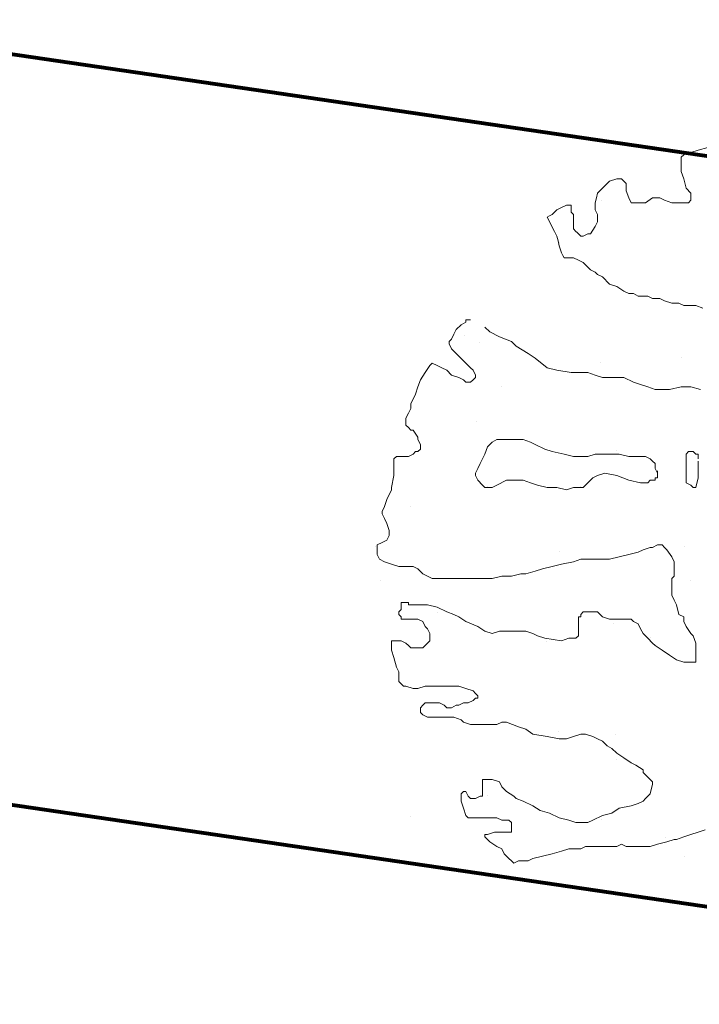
# Model space of a CAD drawing. Header units: millimetres. Extents: x -34570 to 24172, y 36800 to 73669.
# Tile 88 of 91: x 14355 to 16001, y 63950 to 66336. Entities that reach past the tile are written whole.
import ezdxf

# ---------------------------------------------------------------- set-up
doc = ezdxf.new("R2010")
doc.units = ezdxf.units.MM
doc.layers.add('Algemeen01', color=253, linetype='Continuous', lineweight=80)
doc.layers.add('Standard', color=253, linetype='Continuous', lineweight=9)

msp = doc.modelspace()

# ---------------------------------------------------------------- linework, layer by layer
at = {"layer": 'Algemeen01'}
for p, q in [((19211.94425, 65536.54571), (-5002.84244, 69087.7736)), ((17626.53885, 65769.05388), (176.48348, 68328.19777)), ((17626.53885, 65769.05388), (496.48348, 68281.26806)), ((17626.53885, 63949.79985), (1661.53885, 66291.15243))]:
    msp.add_line(p, q, dxfattribs=at)
at = {"layer": 'Standard'}
for p, q in [((15521.72985, 66077.73537), (15522.00753, 66077.08744)), ((15522.00753, 66077.08744), (15527.25753, 66076.33744)), ((15527.25753, 66076.33744), (15527.76969, 66076.8496)), ((15997.86848, 66019.85871), (15980.51691, 66014.07356)), ((16021.11848, 66025.64387), (15997.86848, 66019.85871)), ((15963.10285, 66008.2884), (15957.26691, 66002.50422)), ((15957.26691, 66002.50422), (15957.26691, 65996.60774)), ((15957.26691, 65996.60774), (15957.26691, 65985.03742)), ((15968.89191, 66014.07356), (15963.10285, 66008.2884)), ((15980.51691, 66014.07356), (15968.89191, 66014.07356)), ((15957.26691, 65985.03742), (15957.26691, 65967.68293)), ((15800.68098, 65950.32746), (15783.26691, 65944.43098)), ((15806.49348, 65950.32746), (15800.68098, 65950.32746)), ((15812.30598, 65950.32746), (15806.49348, 65950.32746)), ((15818.08723, 65944.43098), (15812.30598, 65950.32746)), ((15957.26691, 65967.68293), (15963.10285, 65950.32746)), ((15963.10285, 65950.32746), (15968.89191, 65927.07649)), ((15765.91535, 65927.07649), (15754.29035, 65915.50617)), ((15777.48566, 65938.6468), (15765.91535, 65927.07649)), ((15783.26691, 65944.43098), (15777.48566, 65938.6468)), ((15823.87629, 65938.6468), (15818.08723, 65944.43098)), ((15823.87629, 65921.29133), (15823.87629, 65938.6468)), ((15968.89191, 65927.07649), (15980.51691, 65915.50617)), ((15751.39582, 65903.88069), (15748.50129, 65892.2552)), ((15754.29035, 65915.50617), (15751.39582, 65903.88069)), ((15764.25753, 65897.83744), (15764.25753, 65897.83744)), ((15829.71613, 65903.82551), (15823.87629, 65921.29133)), ((15835.50129, 65892.2552), (15829.71613, 65903.82551)), ((15887.67707, 65903.82551), (15870.26691, 65892.2552)), ((15905.08723, 65903.82551), (15887.67707, 65903.82551)), ((15916.71223, 65898.04035), (15905.08723, 65903.82551)), ((15934.12629, 65892.2552), (15916.71223, 65898.04035)), ((15980.51691, 65898.04035), (15974.72785, 65892.2552)), ((15980.51691, 65915.50617), (15980.51691, 65898.04035)), ((15655.72004, 65874.89973), (15649.88019, 65869.11555)), ((15667.29035, 65880.68489), (15655.72004, 65874.89973)), ((15678.91535, 65886.47004), (15667.29035, 65880.68489)), ((15684.70441, 65886.47004), (15678.91535, 65886.47004)), ((15690.48566, 65886.47004), (15684.70441, 65886.47004)), ((15690.48566, 65874.89973), (15690.48566, 65886.47004)), ((15690.48566, 65869.11555), (15690.48566, 65874.89973)), ((15748.50129, 65892.2552), (15748.50129, 65874.89973)), ((15748.50129, 65874.89973), (15754.29035, 65863.33039)), ((15847.12629, 65892.2552), (15835.50129, 65892.2552)), ((15858.6966, 65892.2552), (15847.12629, 65892.2552)), ((15870.26691, 65892.2552), (15858.6966, 65892.2552)), ((15939.90754, 65892.2552), (15934.12629, 65892.2552)), ((15957.26691, 65892.2552), (15939.90754, 65892.2552)), ((15968.89191, 65892.2552), (15957.26691, 65892.2552)), ((15974.72785, 65892.2552), (15968.89191, 65892.2552)), ((15638.30988, 65860.38215), (15632.52473, 65857.43391)), ((15632.52473, 65857.43391), (15649.88019, 65822.61262)), ((15644.09504, 65863.33039), (15638.30988, 65860.38215)), ((15649.88019, 65869.11555), (15644.09504, 65863.33039)), ((15696.27473, 65863.33039), (15690.48566, 65869.11555)), ((15696.27473, 65851.64875), (15696.27473, 65863.33039)), ((15696.27473, 65845.8636), (15696.27473, 65851.64875)), ((15754.29035, 65863.33039), (15754.29035, 65845.8636)), ((15696.27473, 65840.07844), (15696.27473, 65845.8636)), ((15696.27473, 65834.29377), (15696.27473, 65840.07844)), ((15696.27473, 65828.5091), (15696.27473, 65834.29377)), ((15702.11066, 65822.61262), (15696.27473, 65828.5091)), ((15748.50129, 65834.29426), (15736.87629, 65816.82746)), ((15754.29035, 65845.8636), (15748.50129, 65834.29426)), ((15649.88019, 65822.61262), (15655.72004, 65811.04231)), ((15655.72004, 65811.04231), (15658.61457, 65799.47248)), ((15705.00519, 65819.72004), (15702.11066, 65822.61262)), ((15707.89973, 65816.82746), (15705.00519, 65819.72004)), ((15713.68098, 65811.04231), (15707.89973, 65816.82746)), ((15719.52473, 65811.04231), (15713.68098, 65811.04231)), ((15731.09504, 65816.82746), (15719.52473, 65811.04231)), ((15736.87629, 65816.82746), (15731.09504, 65816.82746)), ((15658.61457, 65799.47248), (15661.5091, 65787.90266)), ((15661.50753, 65796.58744), (15661.50753, 65796.58744)), ((15661.5091, 65787.90266), (15667.29035, 65770.43586)), ((15667.29035, 65770.43586), (15670.21223, 65764.65119)), ((15670.21223, 65764.65119), (15673.1341, 65758.86653)), ((15673.1341, 65758.86653), (15678.91535, 65758.86653)), ((15678.91535, 65758.86653), (15690.48566, 65758.86653)), ((15690.48566, 65758.86653), (15696.27473, 65758.86653)), ((15696.27473, 65758.86653), (15707.89973, 65753.08137)), ((15707.89973, 65753.08137), (15719.52473, 65747.29621)), ((15719.52473, 65747.29621), (15731.09504, 65735.61555)), ((15731.09504, 65735.61555), (15736.87629, 65729.83039)), ((15736.87629, 65729.83039), (15748.50129, 65724.04524)), ((15748.50129, 65724.04524), (15754.29035, 65718.26008)), ((15754.29035, 65718.26008), (15765.91535, 65712.47492)), ((15765.91535, 65712.47492), (15783.26691, 65695.12043)), ((15783.26691, 65695.12043), (15800.68098, 65689.33528)), ((15800.68098, 65689.33528), (15818.08723, 65677.65364)), ((15818.08723, 65677.65364), (15829.71613, 65671.86848)), ((15829.71613, 65671.86848), (15841.28644, 65671.86848)), ((15841.28644, 65671.86848), (15852.91144, 65666.0843)), ((15852.91144, 65666.0843), (15864.48176, 65666.0843)), ((15864.48176, 65666.0843), (15876.11066, 65666.0843)), ((15876.11066, 65666.0843), (15887.67707, 65660.29914)), ((15887.67707, 65660.29914), (15905.08723, 65660.29914)), ((15905.08723, 65660.29914), (15916.71223, 65654.51399)), ((15916.71223, 65654.51399), (15934.12629, 65648.6175)), ((15934.12629, 65648.6175), (15945.6966, 65648.6175)), ((15945.6966, 65648.6175), (15951.47785, 65648.6175)), ((15951.47785, 65648.6175), (15963.10285, 65642.83235)), ((15963.10285, 65642.83235), (15974.72785, 65642.83235)), ((15974.72785, 65642.83235), (15992.08723, 65642.83235)), ((15992.08723, 65642.83235), (16009.49348, 65637.04719)), ((15423.70832, 65596.44172), (15412.08332, 65584.87141)), ((15435.27863, 65602.33723), (15423.70832, 65596.44172)), ((15441.11848, 65608.12239), (15435.27863, 65608.12239)), ((15435.27863, 65608.12239), (15435.27863, 65602.33723)), ((15446.90754, 65608.12239), (15441.11848, 65608.12239)), ((15493.29816, 65579.08625), (15481.67316, 65590.65656)), ((15406.29816, 65573.3011), (15400.51301, 65561.62043)), ((15412.08332, 65584.87141), (15406.29816, 65573.3011)), ((15432.00753, 65570.83744), (15432.00753, 65570.83744)), ((15516.49348, 65567.51594), (15493.29816, 65579.08625)), ((15545.52473, 65555.83528), (15516.49348, 65567.51594)), ((15400.51301, 65561.62043), (15394.67316, 65555.83528)), ((15394.67316, 65555.83528), (15394.67316, 65550.05012)), ((15394.67316, 65550.05012), (15400.51301, 65538.47981)), ((15468.75753, 65552.83744), (15468.75753, 65552.83744)), ((15557.09504, 65544.26496), (15545.52473, 65555.83528)), ((15586.1341, 65526.91047), (15557.09504, 65544.26496)), ((15400.51301, 65538.47981), (15406.29816, 65532.69465)), ((15406.29816, 65532.69465), (15435.27863, 65503.65852)), ((15603.48957, 65515.34016), (15586.1341, 65526.91047)), ((15957.75753, 65517.58744), (15957.75753, 65517.58744)), ((15348.28254, 65497.87336), (15336.71223, 65480.51887)), ((15354.12238, 65503.65852), (15348.28254, 65497.87336)), ((15365.69269, 65497.87336), (15354.12238, 65503.65852)), ((15377.31769, 65492.08918), (15365.69269, 65497.87336)), ((15435.27863, 65503.65852), (15446.90754, 65492.08918)), ((15632.52473, 65492.08918), (15603.48957, 65515.34016)), ((15760.50753, 65504.08744), (15760.50753, 65504.08744)), ((15336.71223, 65480.51887), (15325.08723, 65463.05305)), ((15388.88801, 65486.30403), (15377.31769, 65492.08918)), ((15400.51301, 65474.62239), (15388.88801, 65486.30403)), ((15417.92316, 65468.83723), (15400.51301, 65474.62239)), ((15429.49348, 65463.05305), (15417.92316, 65468.83723)), ((15446.90754, 65492.08918), (15452.68879, 65486.30403)), ((15452.68879, 65486.30403), (15458.53254, 65474.62239)), ((15458.53254, 65468.83723), (15452.68879, 65463.05305)), ((15458.53254, 65474.62239), (15458.53254, 65468.83723)), ((15655.72004, 65486.30403), (15632.52473, 65492.08918)), ((15690.48566, 65480.51887), (15655.72004, 65486.30403)), ((15719.52473, 65480.51887), (15690.48566, 65480.51887)), ((15731.09504, 65480.51887), (15719.52473, 65480.51887)), ((15748.50129, 65474.62239), (15731.09504, 65480.51887)), ((15765.91535, 65468.83723), (15748.50129, 65474.62239)), ((15789.11066, 65468.83723), (15765.91535, 65468.83723)), ((15818.08723, 65468.83723), (15789.11066, 65468.83723)), ((15841.28644, 65457.26789), (15818.08723, 65468.83723)), ((15319.30207, 65445.69758), (15313.51691, 65428.34211)), ((15325.08723, 65463.05305), (15319.30207, 65445.69758)), ((15435.27863, 65457.26789), (15429.49348, 65463.05305)), ((15446.90754, 65457.26789), (15435.27863, 65457.26789)), ((15452.68879, 65463.05305), (15446.90754, 65457.26789)), ((15520.50753, 65446.33744), (15520.50753, 65446.33744)), ((15858.6966, 65451.48274), (15841.28644, 65457.26789)), ((15876.11066, 65445.69758), (15858.6966, 65451.48274)), ((15893.51691, 65439.91242), (15876.11066, 65445.69758)), ((15957.26691, 65445.69758), (15928.28254, 65439.91242)), ((15980.51691, 65445.69758), (15957.26691, 65445.69758)), ((16003.71223, 65439.91242), (15980.51691, 65445.69758)), ((15313.51691, 65428.34211), (15301.89191, 65405.09114)), ((15910.87629, 65439.91242), (15893.51691, 65439.91242)), ((15928.28254, 65439.91242), (15910.87629, 65439.91242)), ((15301.89191, 65405.09114), (15301.89191, 65393.5218)), ((15296.10676, 65381.84016), (15290.3216, 65370.26985)), ((15301.89191, 65393.5218), (15296.10676, 65381.84016)), ((15290.3216, 65370.26985), (15290.3216, 65364.48469)), ((15290.3216, 65364.48469), (15290.3216, 65352.91535)), ((15290.3216, 65352.91535), (15296.10676, 65347.1302)), ((15462.00753, 65360.83744), (15462.00753, 65360.83744)), ((15296.10676, 65347.1302), (15301.89191, 65341.34504)), ((15301.89191, 65341.34504), (15307.67316, 65341.34504)), ((15307.67316, 65341.34504), (15319.30207, 65323.87922)), ((15319.30207, 65323.87922), (15319.30207, 65318.09406)), ((15319.30207, 65318.09406), (15325.08723, 65306.52375)), ((15325.08723, 65306.52375), (15325.08723, 65294.84211)), ((15499.07941, 65312.30891), (15487.5091, 65300.62727)), ((15510.70441, 65318.09406), (15499.07941, 65312.30891)), ((15533.89973, 65318.09406), (15510.70441, 65318.09406)), ((15545.52473, 65318.09406), (15533.89973, 65318.09406)), ((15557.09504, 65318.09406), (15545.52473, 65318.09406)), ((15574.5091, 65318.09406), (15557.09504, 65318.09406)), ((15591.91926, 65312.30891), (15574.5091, 65318.09406)), ((15603.48957, 65306.52375), (15591.91926, 65312.30891)), ((15626.68488, 65294.84211), (15603.48957, 65306.52375)), ((15267.12629, 65277.48762), (15261.28254, 65271.70246)), ((15272.90754, 65277.48762), (15267.12629, 65277.48762)), ((15284.53644, 65277.48762), (15272.90754, 65277.48762)), ((15290.3216, 65277.48762), (15284.53644, 65277.48762)), ((15296.10676, 65277.48762), (15290.3216, 65277.48762)), ((15307.67316, 65283.27278), (15296.10676, 65277.48762)), ((15313.51691, 65289.05793), (15307.67316, 65283.27278)), ((15319.30207, 65289.05793), (15313.51691, 65289.05793)), ((15325.08723, 65294.84211), (15319.30207, 65289.05793)), ((15481.67316, 65283.27278), (15470.10285, 65260.13215)), ((15487.5091, 65300.62727), (15481.67316, 65283.27278)), ((15644.09504, 65289.05793), (15626.68488, 65294.84211)), ((15673.1341, 65283.27278), (15644.09504, 65289.05793)), ((15696.27473, 65277.48762), (15673.1341, 65283.27278)), ((15713.68098, 65277.48762), (15696.27473, 65277.48762)), ((15731.09504, 65277.48762), (15713.68098, 65277.48762)), ((15748.50129, 65283.27278), (15731.09504, 65277.48762)), ((15765.91535, 65283.27278), (15748.50129, 65283.27278)), ((15783.26691, 65283.27278), (15765.91535, 65283.27278)), ((15806.52082, 65283.27278), (15783.26691, 65283.27278)), ((15799.50753, 65292.58744), (15799.50753, 65292.58744)), ((15829.71613, 65277.48762), (15806.52082, 65283.27278)), ((15841.28644, 65277.48762), (15829.71613, 65277.48762)), ((15858.6966, 65277.48762), (15841.28644, 65277.48762)), ((15870.26691, 65277.48762), (15858.6966, 65277.48762)), ((15881.89191, 65271.70246), (15870.26691, 65277.48762)), ((15974.72785, 65289.05793), (15968.89191, 65283.27278)), ((15968.89191, 65283.27278), (15968.89191, 65271.70246)), ((15986.29816, 65289.05793), (15974.72785, 65289.05793)), ((15992.08723, 65283.27278), (15986.29816, 65289.05793)), ((15997.86848, 65283.27278), (15992.08723, 65283.27278)), ((15997.86848, 65277.48762), (15997.86848, 65283.27278)), ((15997.86848, 65271.70246), (15997.86848, 65277.48762)), ((15261.28254, 65271.70246), (15261.28254, 65265.91731)), ((15261.28254, 65265.91731), (15261.28254, 65254.34797)), ((15261.28254, 65254.34797), (15261.28254, 65242.66633)), ((15470.10285, 65260.13215), (15464.31379, 65248.45149)), ((15887.67707, 65265.91731), (15881.89191, 65271.70246)), ((15893.51691, 65260.13215), (15887.67707, 65265.91731)), ((15893.51691, 65254.34797), (15893.51691, 65260.13215)), ((15893.51691, 65248.45149), (15893.51691, 65254.34797)), ((15968.89191, 65271.70246), (15968.89191, 65254.34797)), ((15968.89191, 65254.34797), (15968.89191, 65231.09577)), ((15997.86848, 65260.13215), (15997.86848, 65265.91731)), ((15997.86848, 65248.45149), (15997.86848, 65260.13215)), ((15261.28254, 65231.09577), (15255.50129, 65202.05964)), ((15261.28254, 65242.66633), (15261.28254, 65231.09577)), ((15464.31379, 65248.45149), (15458.53254, 65236.88093)), ((15458.53254, 65236.88093), (15458.53254, 65231.09577)), ((15458.53254, 65231.09577), (15464.31379, 65219.52644)), ((15742.72004, 65225.31062), (15754.29035, 65231.09577)), ((15754.29035, 65231.09577), (15771.6966, 65236.88093)), ((15771.6966, 65236.88093), (15800.68098, 65231.09577)), ((15800.68098, 65231.09577), (15829.71613, 65219.52644)), ((15899.30598, 65236.88093), (15893.51691, 65248.45149)), ((15899.30598, 65236.88093), (15899.30598, 65242.66633)), ((15899.30598, 65225.31062), (15899.30598, 65236.88093)), ((15899.30598, 65225.31062), (15899.30598, 65236.88093)), ((15968.89191, 65231.09577), (15968.89191, 65213.62995)), ((15997.86848, 65242.66633), (15997.86848, 65248.45149)), ((15997.86848, 65225.31062), (15997.86848, 65242.66633)), ((15464.31379, 65219.52644), (15475.8841, 65207.8448)), ((15475.8841, 65207.8448), (15481.67316, 65202.05964)), ((15499.07941, 65202.05964), (15510.70441, 65207.8448)), ((15510.70441, 65207.8448), (15533.89973, 65219.52644)), ((15533.89973, 65219.52644), (15551.31379, 65219.52644)), ((15551.31379, 65219.52644), (15574.5091, 65219.52644)), ((15574.5091, 65219.52644), (15591.91926, 65213.62995)), ((15591.91926, 65213.62995), (15609.27473, 65207.8448)), ((15609.27473, 65207.8448), (15632.52473, 65202.05964)), ((15719.52473, 65202.05964), (15731.09504, 65213.62995)), ((15731.09504, 65213.62995), (15736.87629, 65219.52644)), ((15736.87629, 65219.52644), (15742.72004, 65225.31062)), ((15829.71613, 65219.52644), (15858.6966, 65213.62995)), ((15858.6966, 65213.62995), (15876.11066, 65213.62995)), ((15876.11066, 65213.62995), (15881.89191, 65219.52644)), ((15881.89191, 65219.52644), (15887.67707, 65219.52644)), ((15887.67707, 65219.52644), (15893.51691, 65219.52644)), ((15893.51691, 65219.52644), (15893.51691, 65225.31062)), ((15893.51691, 65225.31062), (15899.30598, 65225.31062)), ((15968.89191, 65213.62995), (15980.51691, 65207.8448)), ((15980.51691, 65207.8448), (15986.29816, 65202.05964)), ((15992.08723, 65202.05964), (15997.86848, 65225.31062)), ((15255.50129, 65196.27448), (15243.93098, 65173.13484)), ((15255.50129, 65202.05964), (15255.50129, 65196.27448)), ((15481.67316, 65202.05964), (15499.07941, 65202.05964)), ((15488.25753, 65205.58744), (15488.25753, 65205.58744)), ((15632.52473, 65202.05964), (15655.72004, 65202.05964)), ((15655.72004, 65202.05964), (15678.91535, 65196.27448)), ((15678.91535, 65196.27448), (15696.27473, 65202.05964)), ((15696.27473, 65202.05964), (15713.68098, 65202.05964)), ((15713.25753, 65204.08744), (15713.25753, 65204.08744)), ((15713.68098, 65202.05964), (15719.52473, 65202.05964)), ((15986.29816, 65202.05964), (15992.08723, 65202.05964)), ((15243.93098, 65173.13484), (15238.08723, 65155.66902)), ((15238.08723, 65155.66902), (15232.30598, 65144.0987)), ((15232.30598, 65144.0987), (15232.30598, 65138.31355)), ((15232.30598, 65138.31355), (15238.08723, 65126.63191)), ((15302.25753, 65155.33744), (15302.25753, 65155.33744)), ((15238.08723, 65126.63191), (15243.93098, 65115.06257)), ((15243.93098, 65115.06257), (15249.71223, 65097.7071)), ((15249.71223, 65097.7071), (15249.71223, 65091.92195)), ((15249.71223, 65091.92195), (15249.71223, 65086.13777)), ((15232.30598, 65068.67097), (15220.67707, 65062.88581)), ((15220.67707, 65062.88581), (15220.67707, 65045.41999)), ((15243.93098, 65074.45613), (15232.30598, 65068.67097)), ((15249.71223, 65086.13777), (15243.93098, 65074.45613)), ((15887.67707, 65057.10066), (15899.30598, 65062.88581)), ((15899.30598, 65062.88581), (15910.87629, 65062.88581)), ((15910.87629, 65062.88581), (15916.71223, 65057.10066)), ((15216.00753, 65058.58744), (15216.00753, 65058.58744)), ((15220.67707, 65045.41999), (15220.67707, 65039.63484)), ((15220.67707, 65039.63484), (15226.51691, 65028.06452)), ((15661.50753, 65046.58744), (15661.50753, 65046.58744)), ((15806.52082, 65033.84968), (15829.71613, 65039.63484)), ((15829.71613, 65039.63484), (15852.91144, 65045.41999)), ((15852.91144, 65045.41999), (15864.48176, 65051.31648)), ((15864.48176, 65051.31648), (15881.89191, 65057.10066)), ((15881.89191, 65057.10066), (15887.67707, 65057.10066)), ((15916.71223, 65057.10066), (15922.50129, 65051.31648)), ((15922.50129, 65051.31648), (15934.12629, 65033.84968)), ((15966.00753, 65058.58744), (15966.00753, 65058.58744)), ((15226.51691, 65028.06452), (15238.08723, 65022.27937)), ((15238.08723, 65022.27937), (15255.50129, 65016.49519)), ((15255.50129, 65016.49519), (15272.90754, 65010.71003)), ((15644.09504, 65010.71003), (15667.29035, 65016.49519)), ((15667.29035, 65016.49519), (15696.27473, 65022.27937)), ((15696.27473, 65022.27937), (15713.68098, 65028.06452)), ((15713.68098, 65028.06452), (15736.87629, 65028.06452)), ((15736.87629, 65028.06452), (15760.12629, 65028.06452)), ((15760.12629, 65028.06452), (15783.26691, 65028.06452)), ((15783.26691, 65028.06452), (15806.52082, 65033.84968)), ((15934.12629, 65033.84968), (15939.90754, 65022.27937)), ((15939.90754, 65022.27937), (15939.90754, 65010.71003)), ((15272.90754, 65010.71003), (15278.6966, 65010.71003)), ((15278.6966, 65010.71003), (15284.53644, 65010.71003)), ((15284.53644, 65010.71003), (15296.10676, 65010.71003)), ((15296.10676, 65010.71003), (15307.67316, 65010.71003)), ((15307.67316, 65010.71003), (15319.30207, 65004.92488)), ((15319.30207, 65004.92488), (15330.92707, 64993.24323)), ((15328.50753, 64996.33744), (15328.50753, 64996.33744)), ((15330.92707, 64993.24323), (15342.49738, 64987.45906)), ((15545.52473, 64987.45906), (15568.72394, 64993.24323)), ((15568.72394, 64993.24323), (15580.29035, 64993.24323)), ((15580.29035, 64993.24323), (15603.48957, 64999.13972)), ((15603.48957, 64999.13972), (15620.89973, 65004.92488)), ((15620.89973, 65004.92488), (15644.09504, 65010.71003)), ((15939.90754, 65010.71003), (15939.90754, 64987.45906)), ((15228.75753, 64976.08744), (15228.75753, 64976.08744)), ((15342.49738, 64987.45906), (15354.12238, 64981.6739)), ((15354.12238, 64981.6739), (15394.67316, 64981.6739)), ((15394.67316, 64981.6739), (15417.92316, 64981.6739)), ((15417.92316, 64981.6739), (15429.49348, 64981.6739)), ((15429.49348, 64981.6739), (15452.68879, 64981.6739)), ((15452.68879, 64981.6739), (15481.67316, 64981.6739)), ((15481.67316, 64981.6739), (15499.07941, 64981.6739)), ((15499.07941, 64981.6739), (15522.27473, 64987.45906)), ((15522.27473, 64987.45906), (15545.52473, 64987.45906)), ((15939.90754, 64987.45906), (15934.12629, 64981.6739)), ((15934.12629, 64981.6739), (15934.12629, 64970.10359)), ((15934.12629, 64970.10359), (15934.12629, 64941.06745)), ((15978.75753, 64976.08744), (15978.75753, 64976.08744)), ((15284.53644, 64923.71198), (15278.6966, 64923.71198)), ((15278.6966, 64923.71198), (15278.6966, 64917.92781)), ((15290.3216, 64923.71198), (15284.53644, 64923.71198)), ((15296.10676, 64923.71198), (15290.3216, 64923.71198)), ((15296.10676, 64917.92781), (15296.10676, 64923.71198)), ((15934.12629, 64941.06745), (15939.90754, 64929.49714)), ((15939.90754, 64929.49714), (15945.6966, 64917.92781)), ((15278.6966, 64906.24616), (15272.90754, 64900.46101)), ((15272.90754, 64900.46101), (15272.90754, 64894.67585)), ((15278.6966, 64917.92781), (15278.6966, 64912.14265)), ((15278.6966, 64912.14265), (15278.6966, 64906.24616)), ((15301.89191, 64917.92781), (15296.10676, 64917.92781)), ((15319.30207, 64917.92781), (15301.89191, 64917.92781)), ((15342.49738, 64917.92781), (15319.30207, 64917.92781)), ((15365.69269, 64912.14265), (15342.49738, 64917.92781)), ((15388.88801, 64900.46101), (15365.69269, 64912.14265)), ((15367.50753, 64899.58744), (15367.50753, 64899.58744)), ((15406.29816, 64894.67585), (15388.88801, 64900.46101)), ((15719.52473, 64900.46101), (15713.68098, 64894.67585)), ((15731.09504, 64900.46101), (15719.52473, 64900.46101)), ((15736.87629, 64900.46101), (15731.09504, 64900.46101)), ((15742.72004, 64900.46101), (15736.87629, 64900.46101)), ((15754.29035, 64900.46101), (15742.72004, 64900.46101)), ((15765.91535, 64888.8907), (15754.29035, 64900.46101)), ((15945.6966, 64917.92781), (15951.47785, 64894.67585)), ((15272.90754, 64894.67585), (15278.6966, 64888.8907)), ((15278.6966, 64888.8907), (15278.6966, 64883.10652)), ((15278.6966, 64883.10652), (15284.53644, 64883.10652)), ((15284.53644, 64883.10652), (15290.3216, 64883.10652)), ((15290.3216, 64883.10652), (15296.10676, 64883.10652)), ((15296.10676, 64883.10652), (15307.67316, 64883.10652)), ((15307.67316, 64883.10652), (15319.30207, 64883.10652)), ((15319.30207, 64883.10652), (15330.92707, 64877.32136)), ((15330.92707, 64877.32136), (15336.71223, 64865.63972)), ((15417.92316, 64888.8907), (15406.29816, 64894.67585)), ((15435.27863, 64877.32136), (15417.92316, 64888.8907)), ((15464.31379, 64865.63972), (15435.27863, 64877.32136)), ((15713.68098, 64888.8907), (15707.89973, 64888.8907)), ((15707.89973, 64888.8907), (15707.89973, 64883.10652)), ((15707.89973, 64883.10652), (15707.89973, 64871.42488)), ((15713.68098, 64894.67585), (15713.68098, 64888.8907)), ((15783.26691, 64883.10652), (15765.91535, 64888.8907)), ((15794.89191, 64883.10652), (15783.26691, 64883.10652)), ((15793.50753, 64873.33744), (15793.50753, 64873.33744)), ((15812.30598, 64883.10652), (15794.89191, 64883.10652)), ((15823.87629, 64883.10652), (15812.30598, 64883.10652)), ((15835.50129, 64883.10652), (15823.87629, 64883.10652)), ((15841.28644, 64877.32136), (15835.50129, 64883.10652)), ((15852.91144, 64871.42488), (15841.28644, 64877.32136)), ((15951.47785, 64894.67585), (15963.10285, 64888.8907)), ((15963.10285, 64888.8907), (15963.10285, 64877.32136)), ((15963.10285, 64877.32136), (15968.89191, 64865.63972)), ((15336.71223, 64865.63972), (15342.49738, 64859.85456)), ((15342.49738, 64859.85456), (15348.28254, 64848.28523)), ((15348.28254, 64848.28523), (15348.28254, 64842.50007)), ((15481.67316, 64854.06941), (15464.31379, 64865.63972)), ((15499.07941, 64848.28523), (15481.67316, 64854.06941)), ((15516.49348, 64854.06941), (15499.07941, 64848.28523)), ((15539.68879, 64854.06941), (15516.49348, 64854.06941)), ((15557.09504, 64854.06941), (15539.68879, 64854.06941)), ((15580.29035, 64854.06941), (15557.09504, 64854.06941)), ((15597.70441, 64848.28523), (15580.29035, 64854.06941)), ((15609.27473, 64842.50007), (15597.70441, 64848.28523)), ((15707.89973, 64871.42488), (15707.89973, 64859.85456)), ((15707.89973, 64859.85456), (15707.89973, 64842.50007)), ((15858.6966, 64859.85456), (15852.91144, 64871.42488)), ((15864.48176, 64848.28523), (15858.6966, 64859.85456)), ((15876.11066, 64836.71491), (15864.48176, 64848.28523)), ((15968.89191, 64865.63972), (15980.51691, 64848.28523)), ((15980.51691, 64848.28523), (15986.29816, 64842.50007)), ((15278.6966, 64830.92976), (15255.50129, 64830.92976)), ((15255.50129, 64830.92976), (15255.50129, 64825.1446)), ((15255.50129, 64825.1446), (15255.50129, 64807.67878)), ((15290.3216, 64825.1446), (15278.6966, 64830.92976)), ((15296.10676, 64819.24812), (15290.3216, 64825.1446)), ((15342.49738, 64825.1446), (15330.92707, 64813.46394)), ((15348.28254, 64830.92976), (15342.49738, 64825.1446)), ((15348.28254, 64842.50007), (15348.28254, 64830.92976)), ((15626.68488, 64836.71491), (15609.27473, 64842.50007)), ((15667.29035, 64830.92976), (15626.68488, 64836.71491)), ((15630.75753, 64829.08744), (15630.75753, 64829.08744)), ((15684.70441, 64836.71491), (15667.29035, 64830.92976)), ((15702.11066, 64836.71491), (15684.70441, 64836.71491)), ((15707.89973, 64842.50007), (15702.11066, 64836.71491)), ((15887.67707, 64825.1446), (15876.11066, 64836.71491)), ((15882.00753, 64838.83744), (15882.00753, 64838.83744)), ((15893.51691, 64819.24812), (15887.67707, 64825.1446)), ((15986.29816, 64842.50007), (15992.08723, 64825.1446)), ((15992.08723, 64825.1446), (15992.08723, 64813.46394)), ((15255.50129, 64807.67878), (15261.28254, 64790.32331)), ((15301.89191, 64813.46394), (15296.10676, 64819.24812)), ((15313.51691, 64813.46394), (15301.89191, 64813.46394)), ((15325.08723, 64813.46394), (15313.51691, 64813.46394)), ((15330.92707, 64813.46394), (15325.08723, 64813.46394)), ((15910.87629, 64807.67878), (15893.51691, 64819.24812)), ((15928.28254, 64796.10847), (15910.87629, 64807.67878)), ((15992.08723, 64813.46394), (15992.08723, 64801.89363)), ((15992.08723, 64801.89363), (15992.08723, 64790.32331)), ((15261.28254, 64790.32331), (15267.12629, 64767.07234)), ((15945.6966, 64784.42781), (15928.28254, 64796.10847)), ((15963.10285, 64778.64265), (15945.6966, 64784.42781)), ((15980.51691, 64778.64265), (15963.10285, 64778.64265)), ((15992.08723, 64778.64265), (15980.51691, 64778.64265)), ((15992.08723, 64790.32331), (15992.08723, 64784.42781)), ((15992.08723, 64784.42781), (15992.08723, 64778.64265)), ((15267.12629, 64767.07234), (15272.90754, 64755.50202)), ((15272.90754, 64755.50202), (15272.90754, 64749.71687)), ((15272.90754, 64749.71687), (15272.90754, 64738.14753)), ((15272.90754, 64738.14753), (15272.90754, 64732.25105)), ((15272.90754, 64732.25105), (15278.6966, 64726.46589)), ((15278.6966, 64726.46589), (15284.53644, 64720.68073)), ((15284.53644, 64720.68073), (15290.3216, 64720.68073)), ((15290.3216, 64720.68073), (15307.67316, 64714.89656)), ((15307.67316, 64714.89656), (15319.30207, 64714.89656)), ((15319.30207, 64714.89656), (15336.71223, 64720.68073)), ((15336.71223, 64720.68073), (15359.90754, 64720.68073)), ((15359.90754, 64720.68073), (15377.31769, 64720.68073)), ((15377.31769, 64720.68073), (15400.51301, 64720.68073)), ((15400.51301, 64720.68073), (15417.92316, 64720.68073)), ((15417.92316, 64720.68073), (15435.27863, 64714.89656)), ((15435.27863, 64714.89656), (15452.68879, 64709.1114)), ((15452.68879, 64709.1114), (15458.53254, 64703.32624)), ((15452.68879, 64685.85945), (15441.11848, 64680.07527)), ((15458.53254, 64691.6446), (15452.68879, 64685.85945)), ((15458.53254, 64703.32624), (15464.31379, 64697.42976)), ((15464.31379, 64691.6446), (15458.53254, 64691.6446)), ((15464.31379, 64697.42976), (15464.31379, 64691.6446)), ((15330.92707, 64674.29011), (15325.08723, 64668.50495)), ((15325.08723, 64668.50495), (15325.08723, 64662.7198)), ((15325.08723, 64662.7198), (15325.08723, 64656.93464)), ((15336.71223, 64680.07527), (15330.92707, 64674.29011)), ((15348.28254, 64680.07527), (15336.71223, 64680.07527)), ((15365.69269, 64680.07527), (15348.28254, 64680.07527)), ((15371.53254, 64680.07527), (15365.69269, 64680.07527)), ((15383.10285, 64674.29011), (15371.53254, 64680.07527)), ((15388.88801, 64668.50495), (15383.10285, 64674.29011)), ((15394.67316, 64668.50495), (15388.88801, 64668.50495)), ((15400.51301, 64668.50495), (15394.67316, 64668.50495)), ((15412.08332, 64674.29011), (15400.51301, 64668.50495)), ((15417.92316, 64674.29011), (15412.08332, 64674.29011)), ((15429.49348, 64680.07527), (15417.92316, 64674.29011)), ((15435.27863, 64680.07527), (15429.49348, 64680.07527)), ((15441.11848, 64680.07527), (15435.27863, 64680.07527)), ((15325.08723, 64656.93464), (15330.92707, 64651.14948)), ((15330.92707, 64651.14948), (15342.49738, 64645.25398)), ((15342.49738, 64645.25398), (15354.12238, 64645.25398)), ((15354.12238, 64645.25398), (15365.69269, 64645.25398)), ((15365.69269, 64645.25398), (15371.53254, 64645.25398)), ((15371.53254, 64645.25398), (15377.31769, 64645.25398)), ((15377.31769, 64645.25398), (15400.51301, 64645.25398)), ((15400.51301, 64645.25398), (15406.29816, 64645.25398)), ((15406.29816, 64645.25398), (15423.70832, 64639.46882)), ((15423.70832, 64639.46882), (15429.49348, 64633.68366)), ((15429.49348, 64633.68366), (15446.90754, 64627.89851)), ((15510.70441, 64627.89851), (15522.27473, 64633.68366)), ((15522.27473, 64633.68366), (15533.89973, 64633.68366)), ((15533.89973, 64633.68366), (15562.8841, 64622.11335)), ((15446.90754, 64627.89851), (15470.10285, 64627.89851)), ((15470.10285, 64627.89851), (15487.5091, 64627.89851)), ((15487.5091, 64627.89851), (15499.07941, 64627.89851)), ((15499.07941, 64627.89851), (15510.70441, 64627.89851)), ((15562.8841, 64622.11335), (15580.29035, 64616.3282)), ((15580.29035, 64616.3282), (15597.70441, 64604.64753)), ((15660.75753, 64610.83744), (15660.75753, 64610.83744)), ((15597.70441, 64604.64753), (15632.52473, 64598.86238)), ((15632.52473, 64598.86238), (15661.5091, 64593.07722)), ((15661.5091, 64593.07722), (15678.91535, 64593.07722)), ((15678.91535, 64593.07722), (15696.27473, 64598.86238)), ((15696.27473, 64598.86238), (15713.68098, 64604.64753)), ((15713.68098, 64604.64753), (15725.30598, 64604.64753)), ((15725.30598, 64604.64753), (15742.72004, 64598.86238)), ((15742.72004, 64598.86238), (15754.29035, 64593.07722)), ((15754.29035, 64593.07722), (15765.91535, 64587.29206)), ((15765.91535, 64587.29206), (15777.48566, 64575.72273)), ((15797.25753, 64602.58744), (15797.25753, 64602.58744)), ((15777.48566, 64575.72273), (15789.11066, 64569.93757)), ((15789.11066, 64569.93757), (15800.68098, 64558.25593)), ((15799.50753, 64542.58744), (15799.50753, 64542.58744)), ((15800.68098, 64558.25593), (15818.08723, 64546.68562)), ((15818.08723, 64546.68562), (15835.50129, 64535.11628)), ((15835.50129, 64535.11628), (15847.12629, 64529.33113)), ((15847.12629, 64529.33113), (15864.48176, 64517.64948)), ((15864.48176, 64517.64948), (15864.48176, 64511.86531)), ((15487.5091, 64494.50984), (15475.8841, 64494.50984)), ((15475.8841, 64494.50984), (15475.8841, 64488.72468)), ((15499.07941, 64494.50984), (15487.5091, 64494.50984)), ((15516.49348, 64488.72468), (15499.07941, 64494.50984)), ((15864.48176, 64511.86531), (15876.11066, 64500.29499)), ((15876.11066, 64500.29499), (15881.89191, 64494.50984)), ((15881.89191, 64494.50984), (15887.67707, 64488.72468)), ((15475.8841, 64488.72468), (15475.8841, 64477.15437)), ((15475.8841, 64477.15437), (15475.8841, 64465.4737)), ((15522.27473, 64477.15437), (15516.49348, 64488.72468)), ((15533.89973, 64465.4737), (15522.27473, 64477.15437)), ((15887.67707, 64482.93952), (15881.89191, 64459.68855)), ((15887.67707, 64488.72468), (15887.67707, 64482.93952)), ((15429.49348, 64465.4737), (15423.70832, 64459.68855)), ((15423.70832, 64459.68855), (15423.70832, 64442.33406)), ((15435.27863, 64465.4737), (15429.49348, 64465.4737)), ((15441.11848, 64453.90339), (15435.27863, 64465.4737)), ((15446.90754, 64448.11823), (15441.11848, 64453.90339)), ((15458.53254, 64448.11823), (15446.90754, 64448.11823)), ((15470.10285, 64453.90339), (15458.53254, 64448.11823)), ((15475.8841, 64453.90339), (15470.10285, 64453.90339)), ((15475.8841, 64465.4737), (15475.8841, 64453.90339)), ((15488.25753, 64455.58744), (15488.25753, 64455.58744)), ((15551.31379, 64453.90339), (15533.89973, 64465.4737)), ((15557.09504, 64448.11823), (15551.31379, 64453.90339)), ((15574.5091, 64442.33406), (15557.09504, 64448.11823)), ((15870.26691, 64448.11823), (15864.48176, 64442.33406)), ((15881.89191, 64459.68855), (15870.26691, 64448.11823)), ((15423.70832, 64442.33406), (15429.49348, 64424.86726)), ((15429.49348, 64424.86726), (15435.27863, 64407.51277)), ((15597.70441, 64430.65241), (15574.5091, 64442.33406)), ((15615.11457, 64419.0821), (15597.70441, 64430.65241)), ((15638.31379, 64413.29695), (15615.11457, 64419.0821)), ((15806.52082, 64424.86726), (15789.11066, 64413.29695)), ((15835.50129, 64430.65241), (15806.52082, 64424.86726)), ((15852.91144, 64436.43757), (15835.50129, 64430.65241)), ((15864.48176, 64442.33406), (15852.91144, 64436.43757)), ((15302.25753, 64405.33744), (15302.25753, 64405.33744)), ((15435.27863, 64407.51277), (15441.11848, 64401.72761)), ((15441.11848, 64401.72761), (15458.53254, 64401.72761)), ((15458.53254, 64401.72761), (15475.8841, 64401.72761)), ((15475.8841, 64401.72761), (15493.29816, 64401.72761)), ((15493.29816, 64401.72761), (15510.70441, 64401.72761)), ((15510.70441, 64401.72761), (15522.27473, 64395.94245)), ((15522.27473, 64395.94245), (15539.68879, 64395.94245)), ((15539.68879, 64395.94245), (15545.52473, 64390.1573)), ((15661.5091, 64401.72761), (15638.31379, 64413.29695)), ((15684.70441, 64395.94245), (15661.5091, 64401.72761)), ((15702.11066, 64390.1573), (15684.70441, 64395.94245)), ((15742.72004, 64395.94245), (15731.09504, 64390.1573)), ((15765.91535, 64407.51277), (15742.72004, 64395.94245)), ((15764.25753, 64397.83744), (15764.25753, 64397.83744)), ((15789.11066, 64413.29695), (15765.91535, 64407.51277)), ((15545.52473, 64390.1573), (15545.52473, 64372.69148)), ((15545.52473, 64372.69148), (15545.52473, 64366.90632)), ((15719.52473, 64390.1573), (15702.11066, 64390.1573)), ((15731.09504, 64390.1573), (15719.52473, 64390.1573)), ((15997.86848, 64366.90632), (16015.28254, 64372.69148)), ((15487.5091, 64361.12116), (15481.67316, 64361.12116)), ((15481.67316, 64361.12116), (15481.67316, 64355.33601)), ((15481.67316, 64355.33601), (15493.29816, 64343.65437)), ((15504.92316, 64366.90632), (15487.5091, 64361.12116)), ((15510.70441, 64366.90632), (15504.92316, 64366.90632)), ((15516.49348, 64366.90632), (15510.70441, 64366.90632)), ((15522.27473, 64366.90632), (15516.49348, 64366.90632)), ((15533.89973, 64366.90632), (15522.27473, 64366.90632)), ((15545.52473, 64366.90632), (15533.89973, 64366.90632)), ((15918.75753, 64352.83744), (15918.75753, 64352.83744)), ((15922.50129, 64343.65437), (15939.90754, 64349.43952)), ((15939.90754, 64349.43952), (15945.6966, 64349.43952)), ((15945.6966, 64349.43952), (15963.10285, 64355.33601)), ((15963.10285, 64355.33601), (15980.51691, 64361.12116)), ((15980.51691, 64361.12116), (15997.86848, 64366.90632)), ((15493.29816, 64343.65437), (15510.70441, 64332.08503)), ((15510.70441, 64332.08503), (15522.27473, 64326.29988)), ((15522.27473, 64326.29988), (15528.11848, 64314.72956)), ((15667.29035, 64320.51472), (15684.70441, 64326.29988)), ((15684.70441, 64326.29988), (15696.27473, 64326.29988)), ((15696.27473, 64326.29988), (15713.68098, 64326.29988)), ((15713.68098, 64326.29988), (15725.30598, 64332.08503)), ((15725.30598, 64332.08503), (15742.72004, 64332.08503)), ((15742.72004, 64332.08503), (15754.29035, 64332.08503)), ((15754.29035, 64332.08503), (15765.91535, 64332.08503)), ((15765.91535, 64332.08503), (15783.26691, 64332.08503)), ((15783.26691, 64332.08503), (15800.68098, 64332.08503)), ((15800.68098, 64332.08503), (15812.30598, 64337.87019)), ((15812.30598, 64337.87019), (15823.87629, 64332.08503)), ((15823.87629, 64332.08503), (15847.12629, 64332.08503)), ((15847.12629, 64332.08503), (15864.48176, 64332.08503)), ((15864.48176, 64332.08503), (15881.89191, 64332.08503)), ((15881.89191, 64332.08503), (15899.30598, 64337.87019)), ((15899.30598, 64337.87019), (15922.50129, 64343.65437)), ((15528.11848, 64314.72956), (15533.89973, 64308.94441)), ((15533.89973, 64308.94441), (15539.68879, 64303.0489)), ((15539.68879, 64303.0489), (15545.52473, 64297.26374)), ((15586.1341, 64297.26374), (15597.70441, 64303.0489)), ((15597.70441, 64303.0489), (15620.89973, 64308.94441)), ((15620.89973, 64308.94441), (15644.09504, 64314.72956)), ((15644.09504, 64314.72956), (15667.29035, 64320.51472)), ((15966.00753, 64308.58744), (15966.00753, 64308.58744)), ((15545.52473, 64297.26374), (15551.31379, 64291.47859)), ((15551.31379, 64291.47859), (15562.8841, 64297.26374)), ((15562.8841, 64297.26374), (15568.72394, 64297.26374)), ((15568.72394, 64297.26374), (15586.1341, 64297.26374))]:
    msp.add_line(p, q, dxfattribs=at)

doc.saveas('drawing.dxf')
